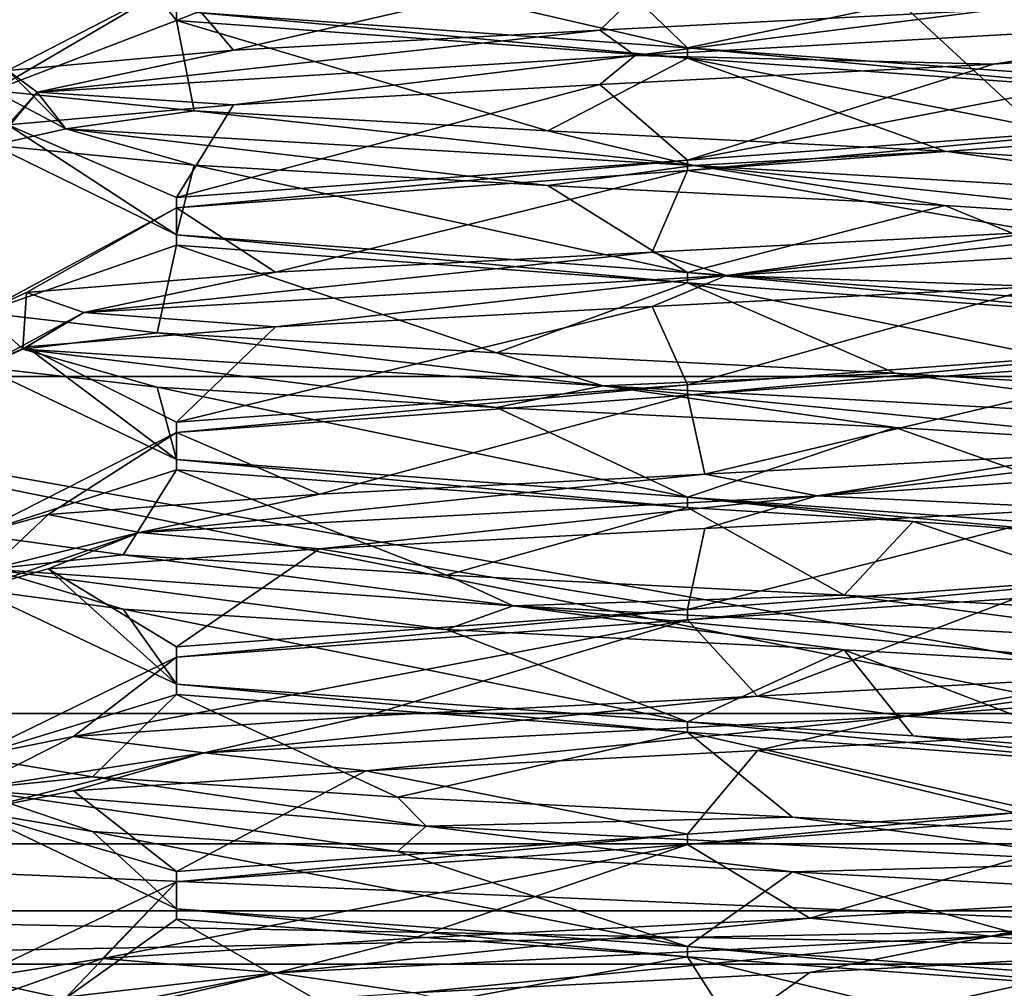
# Model space of a CAD drawing. Header units: millimetres. Extents: x -50 to 50, y -120 to 419.
# Tile 223 of 241: x -2.38 to 1.13, y 374.27 to 377.72. Entities that reach past the tile are written whole.
import ezdxf

# ---------------------------------------------------------------- set-up
doc = ezdxf.new("R2010")
doc.units = ezdxf.units.MM
doc.header["$LTSCALE"] = 81.481481
for name, color, linetype in [('164', 7, 'CONTINUOUS'), ('165', 7, 'CONTINUOUS'), ('180', 7, 'CONTINUOUS'), ('182', 7, 'CONTINUOUS'), ('188', 7, 'CONTINUOUS'), ('189', 7, 'CONTINUOUS'), ('191', 7, 'CONTINUOUS'), ('194', 7, 'CONTINUOUS'), ('205', 7, 'CONTINUOUS'), ('206', 7, 'CONTINUOUS'), ('2451', 7, 'CONTINUOUS'), ('2595', 7, 'CONTINUOUS'), ('2760', 7, 'CONTINUOUS'), ('2761', 7, 'CONTINUOUS'), ('2762', 7, 'CONTINUOUS'), ('2763', 7, 'CONTINUOUS'), ('2764', 7, 'CONTINUOUS'), ('2765', 7, 'CONTINUOUS'), ('2834', 7, 'CONTINUOUS'), ('2835', 7, 'CONTINUOUS'), ('2836', 7, 'CONTINUOUS'), ('2837', 7, 'CONTINUOUS'), ('2838', 7, 'CONTINUOUS'), ('2851', 7, 'CONTINUOUS'), ('2852', 7, 'CONTINUOUS'), ('2853', 7, 'CONTINUOUS'), ('2854', 7, 'CONTINUOUS'), ('2855', 7, 'CONTINUOUS')]:
    doc.layers.add(name, color=color, linetype=linetype)

msp = doc.modelspace()

# ---------------------------------------------------------------- linework, layer by layer
at = {"layer": '164', "linetype": 'CONTINUOUS'}
for points in [[(6.4894, 370.0278), (-6.4894, 370.0278), (-16.9894, 377.6565), (6.4894, 370.0278)], [(6.4894, 370.0278), (-16.9894, 377.6565), (-5.0833, 374.3551), (6.4894, 370.0278)], [(5.0833, 374.3551), (6.4894, 370.0278), (-5.0833, 374.3551), (5.0833, 374.3551)]]:
    msp.add_3dface(points, dxfattribs=at)
at = {"layer": '165', "linetype": 'CONTINUOUS'}
for points in [[(-5.0215, 374.5453, 2.3), (5.0215, 374.5453, 2.3), (-5.0215, 374.5453, 0.2), (-5.0215, 374.5453, 2.3)], [(-5.0215, 374.5453, 0.2), (5.0215, 374.5453, 2.3), (5.0215, 374.5453, 0.2), (-5.0215, 374.5453, 0.2)]]:
    msp.add_3dface(points, dxfattribs=at)
at = {"layer": '180', "linetype": 'CONTINUOUS'}
for points in [[(5.0833, 374.3551, 2.5), (-5.0215, 374.5453, 2.3), (-5.0833, 374.3551, 2.5), (5.0833, 374.3551, 2.5)], [(5.0215, 374.5453, 2.3), (-5.0215, 374.5453, 2.3), (5.0833, 374.3551, 2.5), (5.0215, 374.5453, 2.3)]]:
    msp.add_3dface(points, dxfattribs=at)
at = {"layer": '182', "linetype": 'CONTINUOUS'}
for points in [[(5.0833, 374.3551), (-5.0833, 374.3551), (5.0215, 374.5453, 0.2), (5.0833, 374.3551)], [(-5.0833, 374.3551), (-5.0215, 374.5453, 0.2), (5.0215, 374.5453, 0.2), (-5.0833, 374.3551)]]:
    msp.add_3dface(points, dxfattribs=at)
at = {"layer": '188', "linetype": 'CONTINUOUS'}
for points in [[(5.0833, 374.3551, 2.5), (-5.0833, 374.3551, 2.5), (-4.9443, 374.7831, 2.5), (5.0833, 374.3551, 2.5)], [(4.9443, 374.7831, 2.5), (5.0833, 374.3551, 2.5), (-4.9443, 374.7831, 2.5), (4.9443, 374.7831, 2.5)]]:
    msp.add_3dface(points, dxfattribs=at)
at = {"layer": '189', "linetype": 'CONTINUOUS'}
for points in [[(4.9443, 374.7831, 2.5), (-4.9443, 374.7831, 2.5), (4.9443, 374.7831), (4.9443, 374.7831, 2.5)], [(4.9443, 374.7831), (-4.9443, 374.7831, 2.5), (-4.9443, 374.7831), (4.9443, 374.7831)]]:
    msp.add_3dface(points, dxfattribs=at)
at = {"layer": '191', "linetype": 'CONTINUOUS'}
for points in [[(4.4035, 376.4474), (-4.4035, 376.4474), (4.4035, 376.4474, 4), (4.4035, 376.4474)], [(4.4035, 376.4474, 4), (-4.4035, 376.4474), (-4.4035, 376.4474, 4), (4.4035, 376.4474, 4)]]:
    msp.add_3dface(points, dxfattribs=at)
at = {"layer": '194', "linetype": 'CONTINUOUS'}
for points in [[(-5.6244, 372.6909, 6), (5.6244, 372.6909, 6), (-5.0215, 374.5453, 6), (-5.6244, 372.6909, 6)], [(-5.0215, 374.5453, 6), (5.6244, 372.6909, 6), (5.0215, 374.5453, 6), (-5.0215, 374.5453, 6)]]:
    msp.add_3dface(points, dxfattribs=at)
at = {"layer": '205', "linetype": 'CONTINUOUS'}
for points in [[(-4.4035, 376.4474, 4), (-5.0215, 374.5453, 6), (5.0215, 374.5453, 6), (-4.4035, 376.4474, 4)], [(4.4035, 376.4474, 4), (-4.4035, 376.4474, 4), (5.0215, 374.5453, 6), (4.4035, 376.4474, 4)]]:
    msp.add_3dface(points, dxfattribs=at)
at = {"layer": '206', "linetype": 'CONTINUOUS'}
for points in [[(4.9443, 374.7831), (-4.9443, 374.7831), (-4.4035, 376.4474), (4.9443, 374.7831)], [(4.9443, 374.7831), (-4.4035, 376.4474), (4.4035, 376.4474), (4.9443, 374.7831)]]:
    msp.add_3dface(points, dxfattribs=at)
at = {"layer": '2451', "linetype": 'CONTINUOUS'}
for points in [[(-7.2622, 367.6503, 71), (7.2622, 367.6503, 71), (-7.2622, 412.3497, 71), (-7.2622, 367.6503, 71)], [(-7.2622, 412.3497, 71), (7.2622, 367.6503, 71), (7.2622, 412.3497, 71), (-7.2622, 412.3497, 71)]]:
    msp.add_3dface(points, dxfattribs=at)
at = {"layer": '2595', "linetype": 'CONTINUOUS'}
for points in [[(0, 381, 59), (3.5, 375.2476, 59), (-3.5, 381.7084, 59), (0, 381, 59)], [(-3.5, 381.7084, 59), (3.5, 375.2476, 59), (-3.5, 375.2476, 59), (-3.5, 381.7084, 59)], [(3.5, 381.7084, 59), (3.5, 375.2476, 59), (0, 381, 59), (3.5, 381.7084, 59)], [(3.5, 368.7868, 59), (-3.5, 368.7868, 59), (-3.5, 375.2476, 59), (3.5, 368.7868, 59)], [(3.5, 375.2476, 59), (3.5, 368.7868, 59), (-3.5, 375.2476, 59), (3.5, 375.2476, 59)]]:
    msp.add_3dface(points, dxfattribs=at)
at = {"layer": '2760', "linetype": 'CONTINUOUS'}
for points in [[(2.5249, 375.3693, 64.6205), (0.7769, 375.2386, 66.4812), (2.3979, 375.4532, 64.858), (2.5249, 375.3693, 64.6205)], [(2.3979, 375.4532, 64.858), (0.7769, 375.2386, 66.4812), (1.5669, 375.3814, 66.0078), (2.3979, 375.4532, 64.858)], [(1.5669, 375.3814, 66.0078), (0.7769, 375.2386, 66.4812), (0.2496, 375.3095, 66.5345), (1.5669, 375.3814, 66.0078)], [(0.7769, 375.2386, 66.4812), (2.5249, 375.3693, 64.6205), (1.5669, 375.1874, 66.0078), (0.7769, 375.2386, 66.4812)], [(0.7769, 375.2386, 66.4812), (-1.7201, 375.108, 65.9497), (0.2496, 375.3095, 66.5345), (0.7769, 375.2386, 66.4812)], [(0.2496, 375.3095, 66.5345), (-1.7201, 375.108, 65.9497), (-1.1451, 375.2376, 66.2749), (0.2496, 375.3095, 66.5345)], [(-1.1451, 375.2376, 66.2749), (-1.7201, 375.108, 65.9497), (-2.1845, 375.1657, 65.3093), (-1.1451, 375.2376, 66.2749)], [(-1.7201, 375.108, 65.9497), (0.7769, 375.2386, 66.4812), (-1.1451, 375.0436, 66.2749), (-1.7201, 375.108, 65.9497)], [(-1.1451, 375.0436, 66.2749), (0.7769, 375.2386, 66.4812), (0.2496, 375.1155, 66.5345), (-1.1451, 375.0436, 66.2749)], [(0.2496, 375.1155, 66.5345), (0.7769, 375.2386, 66.4812), (1.5669, 375.1874, 66.0078), (0.2496, 375.1155, 66.5345)], [(-1.7201, 375.108, 65.9497), (-2.5587, 374.9773, 63.5384), (-2.1845, 375.1657, 65.3093), (-1.7201, 375.108, 65.9497)], [(-2.1845, 375.1657, 65.3093), (-2.5587, 374.9773, 63.5384), (-2.546, 375.0939, 63.9375), (-2.1845, 375.1657, 65.3093)], [(-2.5587, 374.9773, 63.5384), (-1.7201, 375.108, 65.9497), (-2.546, 374.8999, 63.9375), (-2.5587, 374.9773, 63.5384)], [(-2.546, 375.0939, 63.9375), (-2.5587, 374.9773, 63.5384), (-2.1176, 375.022, 62.5851), (-2.546, 375.0939, 63.9375)], [(-2.546, 374.8999, 63.9375), (-1.7201, 375.108, 65.9497), (-2.1845, 374.9718, 65.3093), (-2.546, 374.8999, 63.9375)], [(-2.1845, 374.9718, 65.3093), (-1.7201, 375.108, 65.9497), (-1.1451, 375.0436, 66.2749), (-2.1845, 374.9718, 65.3093)], [(-2.5587, 374.9773, 63.5384), (-0.9303, 374.8466, 61.5721), (-2.1176, 375.022, 62.5851), (-2.5587, 374.9773, 63.5384)], [(-2.1176, 375.022, 62.5851), (-0.9303, 374.8466, 61.5721), (-1.0321, 374.9501, 61.6717), (-2.1176, 375.022, 62.5851)], [(-0.9303, 374.8466, 61.5721), (-2.5587, 374.9773, 63.5384), (-1.0321, 374.7561, 61.6717), (-0.9303, 374.8466, 61.5721)], [(-1.0321, 374.7561, 61.6717), (-2.5587, 374.9773, 63.5384), (-2.1176, 374.828, 62.5851), (-1.0321, 374.7561, 61.6717)], [(-2.1176, 374.828, 62.5851), (-2.5587, 374.9773, 63.5384), (-2.546, 374.8999, 63.9375), (-2.1176, 374.828, 62.5851)], [(-1.0321, 374.9501, 61.6717), (-0.9303, 374.8466, 61.5721), (0.3737, 374.8782, 61.4808), (-1.0321, 374.9501, 61.6717)], [(-0.9303, 374.8466, 61.5721), (1.595, 374.7159, 61.9467), (0.3737, 374.8782, 61.4808), (-0.9303, 374.8466, 61.5721)], [(0.3737, 374.8782, 61.4808), (1.595, 374.7159, 61.9467), (1.6635, 374.8064, 62.0715), (0.3737, 374.8782, 61.4808)], [(0.3737, 374.6843, 61.4808), (-0.9303, 374.8466, 61.5721), (-1.0321, 374.7561, 61.6717), (0.3737, 374.6843, 61.4808)], [(1.595, 374.7159, 61.9467), (-0.9303, 374.8466, 61.5721), (0.3737, 374.6843, 61.4808), (1.595, 374.7159, 61.9467)], [(1.6635, 374.6124, 62.0715), (1.595, 374.7159, 61.9467), (0.3737, 374.6843, 61.4808), (1.6635, 374.6124, 62.0715)], [(2.5825, 374.5852, 64.301), (1.0801, 374.4545, 66.365), (2.4545, 374.6626, 64.6793), (2.5825, 374.5852, 64.301)], [(2.4545, 374.6626, 64.6793), (1.0801, 374.4545, 66.365), (1.7103, 374.5907, 65.887), (2.4545, 374.6626, 64.6793)], [(1.7103, 374.5907, 65.887), (1.0801, 374.4545, 66.365), (0.4354, 374.5189, 66.5093), (1.7103, 374.5907, 65.887)], [(1.0801, 374.4545, 66.365), (2.5825, 374.5852, 64.301), (1.7103, 374.3968, 65.887), (1.0801, 374.4545, 66.365)], [(1.0801, 374.4545, 66.365), (-1.4637, 374.3239, 66.1488), (0.4354, 374.5189, 66.5093), (1.0801, 374.4545, 66.365)], [(0.4354, 374.5189, 66.5093), (-1.4637, 374.3239, 66.1488), (-0.9746, 374.447, 66.3529), (0.4354, 374.5189, 66.5093)], [(-1.4637, 374.3239, 66.1488), (1.0801, 374.4545, 66.365), (-0.9746, 374.253, 66.3529), (-1.4637, 374.3239, 66.1488)], [(-0.9746, 374.253, 66.3529), (1.0801, 374.4545, 66.365), (0.4354, 374.3249, 66.5093), (-0.9746, 374.253, 66.3529)], [(0.4354, 374.3249, 66.5093), (1.0801, 374.4545, 66.365), (1.7103, 374.3968, 65.887), (0.4354, 374.3249, 66.5093)], [(-0.9746, 374.447, 66.3529), (-1.4637, 374.3239, 66.1488), (-2.0822, 374.3751, 65.4665), (-0.9746, 374.447, 66.3529)], [(-1.4637, 374.3239, 66.1488), (-2.5963, 374.1932, 63.8608), (-2.0822, 374.3751, 65.4665), (-1.4637, 374.3239, 66.1488)], [(-2.0822, 374.3751, 65.4665), (-2.5963, 374.1932, 63.8608), (-2.5437, 374.3032, 64.125), (-2.0822, 374.3751, 65.4665)], [(-2.5963, 374.1932, 63.8608), (-1.4637, 374.3239, 66.1488), (-2.5437, 374.1093, 64.125), (-2.5963, 374.1932, 63.8608)], [(-2.5437, 374.1093, 64.125), (-1.4637, 374.3239, 66.1488), (-2.0822, 374.1811, 65.4665), (-2.5437, 374.1093, 64.125)], [(-2.0822, 374.1811, 65.4665), (-1.4637, 374.3239, 66.1488), (-0.9746, 374.253, 66.3529), (-2.0822, 374.1811, 65.4665)], [(-2.5437, 374.3032, 64.125), (-2.5963, 374.1932, 63.8608), (-2.2159, 374.2314, 62.7447), (-2.5437, 374.3032, 64.125)]]:
    msp.add_3dface(points, dxfattribs=at)
at = {"layer": '2761', "linetype": 'CONTINUOUS'}
for points in [[(0.2496, 375.1155, 66.5345), (1.5669, 375.1874, 66.0078), (1.1669, 374.8934, 65.746), (0.2496, 375.1155, 66.5345)], [(-1.1451, 375.0436, 66.2749), (0.2496, 375.1155, 66.5345), (0, 374.8184, 66.1), (-1.1451, 375.0436, 66.2749)], [(0, 374.8184, 66.1), (0.2496, 375.1155, 66.5345), (1.1669, 374.8934, 65.746), (0, 374.8184, 66.1)], [(-2.1845, 374.9718, 65.3093), (-1.1451, 375.0436, 66.2749), (-1.8185, 374.6851, 65.0503), (-2.1845, 374.9718, 65.3093)], [(-1.8185, 374.6851, 65.0503), (-1.1451, 375.0436, 66.2749), (0, 374.8184, 66.1), (-1.8185, 374.6851, 65.0503)], [(-2.546, 374.8999, 63.9375), (-2.1845, 374.9718, 65.3093), (-1.8185, 374.6851, 65.0503), (-2.546, 374.8999, 63.9375)], [(-2.1176, 374.828, 62.5851), (-2.546, 374.8999, 63.9375), (-1.8184, 374.5517, 62.9495), (-2.1176, 374.828, 62.5851)], [(-1.8184, 374.5517, 62.9495), (-2.546, 374.8999, 63.9375), (-1.8185, 374.6851, 65.0503), (-1.8184, 374.5517, 62.9495)], [(-1.0321, 374.7561, 61.6717), (-2.1176, 374.828, 62.5851), (0, 374.4184, 61.9), (-1.0321, 374.7561, 61.6717)], [(0, 374.4184, 61.9), (-2.1176, 374.828, 62.5851), (-1.8184, 374.5517, 62.9495), (0, 374.4184, 61.9)], [(0.3737, 374.6843, 61.4808), (-1.0321, 374.7561, 61.6717), (0, 374.4184, 61.9), (0.3737, 374.6843, 61.4808)], [(1.8189, 374.285, 62.9505), (0.3737, 374.6843, 61.4808), (0, 374.4184, 61.9), (1.8189, 374.285, 62.9505)], [(1.6635, 374.6124, 62.0715), (0.3737, 374.6843, 61.4808), (1.8189, 374.285, 62.9505), (1.6635, 374.6124, 62.0715)], [(0.4354, 374.3249, 66.5093), (1.7103, 374.3968, 65.887), (0, 374.0184, 66.1), (0.4354, 374.3249, 66.5093)], [(0, 374.0184, 66.1), (1.7103, 374.3968, 65.887), (1.8189, 374.1517, 65.0495), (0, 374.0184, 66.1)], [(-0.9746, 374.253, 66.3529), (0.4354, 374.3249, 66.5093), (0, 374.0184, 66.1), (-0.9746, 374.253, 66.3529)]]:
    msp.add_3dface(points, dxfattribs=at)
at = {"layer": '2762', "linetype": 'CONTINUOUS'}
for points in [[(1.1669, 375.6566, 65.746), (0.2496, 375.3095, 66.5345), (0, 375.5816, 66.1), (1.1669, 375.6566, 65.746)], [(1.5669, 375.3814, 66.0078), (0.2496, 375.3095, 66.5345), (1.1669, 375.6566, 65.746), (1.5669, 375.3814, 66.0078)], [(-1.1451, 375.2376, 66.2749), (-2.1845, 375.1657, 65.3093), (0, 375.5816, 66.1), (-1.1451, 375.2376, 66.2749)], [(0, 375.5816, 66.1), (-2.1845, 375.1657, 65.3093), (-1.8185, 375.4483, 65.0503), (0, 375.5816, 66.1)], [(0.2496, 375.3095, 66.5345), (-1.1451, 375.2376, 66.2749), (0, 375.5816, 66.1), (0.2496, 375.3095, 66.5345)], [(-2.1845, 375.1657, 65.3093), (-2.546, 375.0939, 63.9375), (-1.8185, 375.4483, 65.0503), (-2.1845, 375.1657, 65.3093)], [(-1.8185, 375.4483, 65.0503), (-2.546, 375.0939, 63.9375), (-1.8184, 375.3149, 62.9495), (-1.8185, 375.4483, 65.0503)], [(-2.546, 375.0939, 63.9375), (-2.1176, 375.022, 62.5851), (-1.8184, 375.3149, 62.9495), (-2.546, 375.0939, 63.9375)], [(-2.1176, 375.022, 62.5851), (-1.0321, 374.9501, 61.6717), (-1.8184, 375.3149, 62.9495), (-2.1176, 375.022, 62.5851)], [(-1.8184, 375.3149, 62.9495), (-1.0321, 374.9501, 61.6717), (0, 375.1816, 61.9), (-1.8184, 375.3149, 62.9495)], [(-1.0321, 374.9501, 61.6717), (0.3737, 374.8782, 61.4808), (0, 375.1816, 61.9), (-1.0321, 374.9501, 61.6717)], [(0.3737, 374.8782, 61.4808), (1.6635, 374.8064, 62.0715), (0, 375.1816, 61.9), (0.3737, 374.8782, 61.4808)], [(0, 375.1816, 61.9), (1.6635, 374.8064, 62.0715), (1.8189, 375.0483, 62.9505), (0, 375.1816, 61.9)], [(1.8189, 374.915, 65.0495), (0.4354, 374.5189, 66.5093), (0, 374.7816, 66.1), (1.8189, 374.915, 65.0495)], [(1.7103, 374.5907, 65.887), (0.4354, 374.5189, 66.5093), (1.8189, 374.915, 65.0495), (1.7103, 374.5907, 65.887)], [(-0.9746, 374.447, 66.3529), (-2.0822, 374.3751, 65.4665), (0, 374.7816, 66.1), (-0.9746, 374.447, 66.3529)], [(0, 374.7816, 66.1), (-2.0822, 374.3751, 65.4665), (-1.8184, 374.6483, 65.0505), (0, 374.7816, 66.1)], [(0.4354, 374.5189, 66.5093), (-0.9746, 374.447, 66.3529), (0, 374.7816, 66.1), (0.4354, 374.5189, 66.5093)], [(-2.0822, 374.3751, 65.4665), (-2.5437, 374.3032, 64.125), (-1.8184, 374.6483, 65.0505), (-2.0822, 374.3751, 65.4665)], [(-2.5437, 374.3032, 64.125), (-2.2159, 374.2314, 62.7447), (-1.8184, 374.6483, 65.0505), (-2.5437, 374.3032, 64.125)], [(-1.8184, 374.6483, 65.0505), (-2.2159, 374.2314, 62.7447), (-1.8185, 374.5149, 62.9497), (-1.8184, 374.6483, 65.0505)], [(-2.2159, 374.2314, 62.7447), (-1.2005, 374.1595, 61.7539), (-1.8185, 374.5149, 62.9497), (-2.2159, 374.2314, 62.7447)], [(-1.8185, 374.5149, 62.9497), (-1.2005, 374.1595, 61.7539), (0, 374.3816, 61.9), (-1.8185, 374.5149, 62.9497)], [(-1.2005, 374.1595, 61.7539), (0.1874, 374.0876, 61.4601), (0, 374.3816, 61.9), (-1.2005, 374.1595, 61.7539)], [(0.1874, 374.0876, 61.4601), (1.5171, 374.0157, 61.9544), (0, 374.3816, 61.9), (0.1874, 374.0876, 61.4601)], [(0, 374.3816, 61.9), (1.5171, 374.0157, 61.9544), (1.8188, 374.2483, 62.9503), (0, 374.3816, 61.9)]]:
    msp.add_3dface(points, dxfattribs=at)
at = {"layer": '2763', "linetype": 'CONTINUOUS'}
for points in [[(1.0889, 377.7532, 66.3023), (-0.1855, 377.5909, 66.5934), (-0.3118, 377.6814, 66.5276), (1.0889, 377.7532, 66.3023)], [(2.1224, 377.7216, 65.5018), (-0.1855, 377.5909, 66.5934), (1.0889, 377.7532, 66.3023), (2.1224, 377.7216, 65.5018)], [(-0.1855, 377.5909, 66.5934), (2.1224, 377.7216, 65.5018), (1.0889, 377.5593, 66.3023), (-0.1855, 377.5909, 66.5934)], [(1.0889, 377.5593, 66.3023), (2.1224, 377.7216, 65.5018), (2.1517, 377.6311, 65.3625), (1.0889, 377.5593, 66.3023)], [(-0.1855, 377.5909, 66.5934), (-2.3145, 377.4602, 65.1845), (-0.3118, 377.6814, 66.5276), (-0.1855, 377.5909, 66.5934)], [(-0.3118, 377.6814, 66.5276), (-2.3145, 377.4602, 65.1845), (-1.6157, 377.6095, 65.9687), (-0.3118, 377.6814, 66.5276)], [(-1.6157, 377.6095, 65.9687), (-2.3145, 377.4602, 65.1845), (-2.4182, 377.5376, 64.7989), (-1.6157, 377.6095, 65.9687)], [(-2.3145, 377.4602, 65.1845), (-0.1855, 377.5909, 66.5934), (-1.6157, 377.4155, 65.9687), (-2.3145, 377.4602, 65.1845)], [(-1.6157, 377.4155, 65.9687), (-0.1855, 377.5909, 66.5934), (-0.3118, 377.4874, 66.5276), (-1.6157, 377.4155, 65.9687)], [(-0.3118, 377.4874, 66.5276), (-0.1855, 377.5909, 66.5934), (1.0889, 377.5593, 66.3023), (-0.3118, 377.4874, 66.5276)], [(-2.4182, 377.5376, 64.7989), (-2.212, 377.3295, 62.6336), (-2.4705, 377.4657, 63.3812), (-2.4182, 377.5376, 64.7989)], [(-2.3145, 377.4602, 65.1845), (-2.212, 377.3295, 62.6336), (-2.4182, 377.5376, 64.7989), (-2.3145, 377.4602, 65.1845)], [(-2.4705, 377.4657, 63.3812), (-2.212, 377.3295, 62.6336), (-1.7561, 377.3939, 62.1555), (-2.4705, 377.4657, 63.3812)], [(-2.212, 377.3295, 62.6336), (-2.3145, 377.4602, 65.1845), (-2.4705, 377.2718, 63.3812), (-2.212, 377.3295, 62.6336)], [(-2.4705, 377.2718, 63.3812), (-2.3145, 377.4602, 65.1845), (-2.4182, 377.3436, 64.7989), (-2.4705, 377.2718, 63.3812)], [(-2.4182, 377.3436, 64.7989), (-2.3145, 377.4602, 65.1845), (-1.6157, 377.4155, 65.9687), (-2.4182, 377.3436, 64.7989)], [(-2.212, 377.3295, 62.6336), (0.0232, 377.1989, 61.4001), (-1.7561, 377.3939, 62.1555), (-2.212, 377.3295, 62.6336)], [(-1.7561, 377.3939, 62.1555), (0.0232, 377.1989, 61.4001), (-0.4969, 377.322, 61.5021), (-1.7561, 377.3939, 62.1555)], [(-1.7561, 377.1999, 62.1555), (-2.212, 377.3295, 62.6336), (-2.4705, 377.2718, 63.3812), (-1.7561, 377.1999, 62.1555)], [(0.0232, 377.1989, 61.4001), (-2.212, 377.3295, 62.6336), (-0.4969, 377.128, 61.5021), (0.0232, 377.1989, 61.4001)], [(-0.4969, 377.128, 61.5021), (-2.212, 377.3295, 62.6336), (-1.7561, 377.1999, 62.1555), (-0.4969, 377.128, 61.5021)], [(-0.4969, 377.322, 61.5021), (0.0232, 377.1989, 61.4001), (0.9166, 377.2501, 61.6239), (-0.4969, 377.322, 61.5021)], [(0.0232, 377.1989, 61.4001), (2.236, 377.0682, 62.6733), (0.9166, 377.2501, 61.6239), (0.0232, 377.1989, 61.4001)], [(0.9166, 377.2501, 61.6239), (2.236, 377.0682, 62.6733), (2.0456, 377.1782, 62.4829), (0.9166, 377.2501, 61.6239)], [(0.9166, 377.0561, 61.6239), (0.0232, 377.1989, 61.4001), (-0.4969, 377.128, 61.5021), (0.9166, 377.0561, 61.6239)], [(2.236, 377.0682, 62.6733), (0.0232, 377.1989, 61.4001), (2.0456, 376.9843, 62.4829), (2.236, 377.0682, 62.6733)], [(2.0456, 376.9843, 62.4829), (0.0232, 377.1989, 61.4001), (0.9166, 377.0561, 61.6239), (2.0456, 376.9843, 62.4829)], [(2.293, 376.9375, 65.2256), (0.1392, 376.8068, 66.5963), (2.2461, 377.0345, 65.2005), (2.293, 376.9375, 65.2256)], [(2.2461, 377.0345, 65.2005), (0.1392, 376.8068, 66.5963), (1.2553, 376.9626, 66.2159), (2.2461, 377.0345, 65.2005)], [(1.2553, 376.9626, 66.2159), (0.1392, 376.8068, 66.5963), (-0.125, 376.8907, 66.5437), (1.2553, 376.9626, 66.2159)], [(0.1392, 376.8068, 66.5963), (2.293, 376.9375, 65.2256), (1.2553, 376.7686, 66.2159), (0.1392, 376.8068, 66.5963)], [(0.1392, 376.8068, 66.5963), (-2.1488, 376.6761, 65.4637), (-0.125, 376.8907, 66.5437), (0.1392, 376.8068, 66.5963)], [(-0.125, 376.8907, 66.5437), (-2.1488, 376.6761, 65.4637), (-1.4665, 376.8189, 66.0822), (-0.125, 376.8907, 66.5437)], [(-1.4665, 376.8189, 66.0822), (-2.1488, 376.6761, 65.4637), (-2.3529, 376.747, 64.9746), (-1.4665, 376.8189, 66.0822)], [(-2.1488, 376.6761, 65.4637), (0.1392, 376.8068, 66.5963), (-1.4665, 376.6249, 66.0822), (-2.1488, 376.6761, 65.4637)], [(-1.4665, 376.6249, 66.0822), (0.1392, 376.8068, 66.5963), (-0.125, 376.6968, 66.5437), (-1.4665, 376.6249, 66.0822)], [(-0.125, 376.6968, 66.5437), (0.1392, 376.8068, 66.5963), (1.2553, 376.7686, 66.2159), (-0.125, 376.6968, 66.5437)], [(-2.3529, 376.747, 64.9746), (-2.365, 376.5455, 62.9199), (-2.5093, 376.6751, 63.5646), (-2.3529, 376.747, 64.9746)], [(-2.1488, 376.6761, 65.4637), (-2.365, 376.5455, 62.9199), (-2.3529, 376.747, 64.9746), (-2.1488, 376.6761, 65.4637)], [(-2.365, 376.5455, 62.9199), (-2.1488, 376.6761, 65.4637), (-2.5093, 376.4811, 63.5646), (-2.365, 376.5455, 62.9199)], [(-2.5093, 376.4811, 63.5646), (-2.1488, 376.6761, 65.4637), (-2.3529, 376.553, 64.9746), (-2.5093, 376.4811, 63.5646)], [(-2.5093, 376.6751, 63.5646), (-2.365, 376.5455, 62.9199), (-1.887, 376.6032, 62.2897), (-2.5093, 376.6751, 63.5646)], [(-2.3529, 376.553, 64.9746), (-2.1488, 376.6761, 65.4637), (-1.4665, 376.6249, 66.0822), (-2.3529, 376.553, 64.9746)], [(-2.365, 376.5455, 62.9199), (-0.301, 376.4148, 61.4175), (-1.887, 376.6032, 62.2897), (-2.365, 376.5455, 62.9199)], [(-1.887, 376.6032, 62.2897), (-0.301, 376.4148, 61.4175), (-0.6793, 376.5314, 61.5455), (-1.887, 376.6032, 62.2897)], [(-1.887, 376.4093, 62.2897), (-2.365, 376.5455, 62.9199), (-2.5093, 376.4811, 63.5646), (-1.887, 376.4093, 62.2897)], [(-0.301, 376.4148, 61.4175), (-2.365, 376.5455, 62.9199), (-0.6793, 376.3374, 61.5455), (-0.301, 376.4148, 61.4175)], [(-0.6793, 376.3374, 61.5455), (-2.365, 376.5455, 62.9199), (-1.887, 376.4093, 62.2897), (-0.6793, 376.3374, 61.5455)], [(-0.6793, 376.5314, 61.5455), (-0.301, 376.4148, 61.4175), (0.7393, 376.4595, 61.5629), (-0.6793, 376.5314, 61.5455)], [(-0.301, 376.4148, 61.4175), (2.0533, 376.2841, 62.405), (0.7393, 376.4595, 61.5629), (-0.301, 376.4148, 61.4175)], [(0.7393, 376.4595, 61.5629), (2.0533, 376.2841, 62.405), (1.9285, 376.3876, 62.3365), (0.7393, 376.4595, 61.5629)], [(0.7393, 376.2655, 61.5629), (-0.301, 376.4148, 61.4175), (-0.6793, 376.3374, 61.5455), (0.7393, 376.2655, 61.5629)], [(2.0533, 376.2841, 62.405), (-0.301, 376.4148, 61.4175), (1.9285, 376.1936, 62.3365), (2.0533, 376.2841, 62.405)], [(1.9285, 376.1936, 62.3365), (-0.301, 376.4148, 61.4175), (0.7393, 376.2655, 61.5629), (1.9285, 376.1936, 62.3365)], [(2.4279, 376.1534, 64.9303), (0.4616, 376.0227, 66.5587), (2.3283, 376.2439, 65.0321), (2.4279, 376.1534, 64.9303)], [(2.3283, 376.2439, 65.0321), (0.4616, 376.0227, 66.5587), (1.4149, 376.172, 66.1176), (2.3283, 376.2439, 65.0321)], [(1.4149, 376.172, 66.1176), (0.4616, 376.0227, 66.5587), (0.0625, 376.1001, 66.546), (1.4149, 376.172, 66.1176)], [(0.4616, 376.0227, 66.5587), (2.4279, 376.1534, 64.9303), (1.4149, 375.978, 66.1176), (0.4616, 376.0227, 66.5587)], [(0.4616, 376.0227, 66.5587), (-1.9497, 375.892, 65.7201), (0.0625, 376.1001, 66.546), (0.4616, 376.0227, 66.5587)], [(0.0625, 376.1001, 66.546), (-1.9497, 375.892, 65.7201), (-1.3093, 376.0282, 66.1845), (0.0625, 376.1001, 66.546)], [(-1.3093, 376.0282, 66.1845), (-1.9497, 375.892, 65.7201), (-2.2749, 375.9564, 65.1451), (-1.3093, 376.0282, 66.1845)], [(-1.9497, 375.892, 65.7201), (0.4616, 376.0227, 66.5587), (-1.3093, 375.8343, 66.1845), (-1.9497, 375.892, 65.7201)], [(-1.3093, 375.8343, 66.1845), (0.4616, 376.0227, 66.5587), (0.0625, 375.9061, 66.546), (-1.3093, 375.8343, 66.1845)], [(0.0625, 375.9061, 66.546), (0.4616, 376.0227, 66.5587), (1.4149, 375.978, 66.1176), (0.0625, 375.9061, 66.546)], [(-2.2749, 375.9564, 65.1451), (-2.4812, 375.7614, 63.2231), (-2.5345, 375.8845, 63.7504), (-2.2749, 375.9564, 65.1451)], [(-1.9497, 375.892, 65.7201), (-2.4812, 375.7614, 63.2231), (-2.2749, 375.9564, 65.1451), (-1.9497, 375.892, 65.7201)], [(-2.4812, 375.7614, 63.2231), (-1.9497, 375.892, 65.7201), (-2.5345, 375.6905, 63.7504), (-2.4812, 375.7614, 63.2231)], [(-2.5345, 375.6905, 63.7504), (-1.9497, 375.892, 65.7201), (-2.2749, 375.7624, 65.1451), (-2.5345, 375.6905, 63.7504)], [(-2.2749, 375.7624, 65.1451), (-1.9497, 375.892, 65.7201), (-1.3093, 375.8343, 66.1845), (-2.2749, 375.7624, 65.1451)], [(-2.5345, 375.8845, 63.7504), (-2.4812, 375.7614, 63.2231), (-2.0078, 375.8126, 62.4331), (-2.5345, 375.8845, 63.7504)], [(-2.4812, 375.7614, 63.2231), (-0.6205, 375.6307, 61.4751), (-2.0078, 375.8126, 62.4331), (-2.4812, 375.7614, 63.2231)], [(-2.0078, 375.8126, 62.4331), (-0.6205, 375.6307, 61.4751), (-0.858, 375.7407, 61.6021), (-2.0078, 375.8126, 62.4331)], [(-2.0078, 375.6186, 62.4331), (-2.4812, 375.7614, 63.2231), (-2.5345, 375.6905, 63.7504), (-2.0078, 375.6186, 62.4331)], [(-0.6205, 375.6307, 61.4751), (-2.4812, 375.7614, 63.2231), (-0.858, 375.5468, 61.6021), (-0.6205, 375.6307, 61.4751)], [(-0.858, 375.5468, 61.6021), (-2.4812, 375.7614, 63.2231), (-2.0078, 375.6186, 62.4331), (-0.858, 375.5468, 61.6021)], [(-0.858, 375.7407, 61.6021), (-0.6205, 375.6307, 61.4751), (0.558, 375.6689, 61.5151), (-0.858, 375.7407, 61.6021)], [(-0.6205, 375.6307, 61.4751), (1.8385, 375.5, 62.1615), (0.558, 375.6689, 61.5151), (-0.6205, 375.6307, 61.4751)], [(1.8385, 375.5, 62.1615), (1.8009, 375.597, 62.1991), (0.558, 375.6689, 61.5151), (1.8385, 375.5, 62.1615)], [(0.558, 375.4749, 61.5151), (-0.6205, 375.6307, 61.4751), (-0.858, 375.5468, 61.6021), (0.558, 375.4749, 61.5151)], [(1.8009, 375.403, 62.1991), (1.8385, 375.5, 62.1615), (-0.6205, 375.6307, 61.4751), (1.8009, 375.403, 62.1991)], [(1.8009, 375.403, 62.1991), (-0.6205, 375.6307, 61.4751), (0.558, 375.4749, 61.5151), (1.8009, 375.403, 62.1991)]]:
    msp.add_3dface(points, dxfattribs=at)
at = {"layer": '2764', "linetype": 'CONTINUOUS'}
for points in [[(0, 377.6184, 61.9), (-1.6157, 377.9905, 62.0313), (-1.7461, 377.7434, 62.8333), (0, 377.6184, 61.9)], [(-0.3118, 377.9186, 61.4724), (-1.6157, 377.9905, 62.0313), (0, 377.6184, 61.9), (-0.3118, 377.9186, 61.4724)], [(1.0889, 377.8468, 61.6977), (-0.3118, 377.9186, 61.4724), (0, 377.6184, 61.9), (1.0889, 377.8468, 61.6977)], [(1.8184, 377.4851, 62.9495), (1.0889, 377.8468, 61.6977), (0, 377.6184, 61.9), (1.8184, 377.4851, 62.9495)], [(2.1517, 377.7749, 62.6375), (1.0889, 377.8468, 61.6977), (1.8184, 377.4851, 62.9495), (2.1517, 377.7749, 62.6375)], [(1.0889, 377.5593, 66.3023), (2.1517, 377.6311, 65.3625), (0, 377.2184, 66.1), (1.0889, 377.5593, 66.3023)], [(0, 377.2184, 66.1), (2.1517, 377.6311, 65.3625), (1.8188, 377.3517, 65.0497), (0, 377.2184, 66.1)], [(-0.3118, 377.4874, 66.5276), (1.0889, 377.5593, 66.3023), (0, 377.2184, 66.1), (-0.3118, 377.4874, 66.5276)], [(-1.6157, 377.4155, 65.9687), (-0.3118, 377.4874, 66.5276), (-1.8185, 377.0851, 65.0503), (-1.6157, 377.4155, 65.9687)], [(-1.8185, 377.0851, 65.0503), (-0.3118, 377.4874, 66.5276), (0, 377.2184, 66.1), (-1.8185, 377.0851, 65.0503)], [(-2.4182, 377.3436, 64.7989), (-1.6157, 377.4155, 65.9687), (-1.8185, 377.0851, 65.0503), (-2.4182, 377.3436, 64.7989)], [(-2.4705, 377.2718, 63.3812), (-2.4182, 377.3436, 64.7989), (-1.8185, 376.9517, 62.9497), (-2.4705, 377.2718, 63.3812)], [(-1.8185, 376.9517, 62.9497), (-2.4182, 377.3436, 64.7989), (-1.8185, 377.0851, 65.0503), (-1.8185, 376.9517, 62.9497)], [(-1.7561, 377.1999, 62.1555), (-2.4705, 377.2718, 63.3812), (-1.8185, 376.9517, 62.9497), (-1.7561, 377.1999, 62.1555)], [(0, 376.8184, 61.9), (-1.7561, 377.1999, 62.1555), (-1.8185, 376.9517, 62.9497), (0, 376.8184, 61.9)], [(-0.4969, 377.128, 61.5021), (-1.7561, 377.1999, 62.1555), (0, 376.8184, 61.9), (-0.4969, 377.128, 61.5021)], [(0.9166, 377.0561, 61.6239), (-0.4969, 377.128, 61.5021), (0, 376.8184, 61.9), (0.9166, 377.0561, 61.6239)], [(1.819, 376.685, 62.9505), (0.9166, 377.0561, 61.6239), (0, 376.8184, 61.9), (1.819, 376.685, 62.9505)], [(2.0456, 376.9843, 62.4829), (0.9166, 377.0561, 61.6239), (1.819, 376.685, 62.9505), (2.0456, 376.9843, 62.4829)], [(-0.125, 376.6968, 66.5437), (1.2553, 376.7686, 66.2159), (0, 376.4184, 66.1), (-0.125, 376.6968, 66.5437)], [(0, 376.4184, 66.1), (1.2553, 376.7686, 66.2159), (1.8185, 376.5517, 65.0503), (0, 376.4184, 66.1)], [(-1.4665, 376.6249, 66.0822), (-0.125, 376.6968, 66.5437), (-1.8182, 376.2851, 65.0507), (-1.4665, 376.6249, 66.0822)], [(-1.8182, 376.2851, 65.0507), (-0.125, 376.6968, 66.5437), (0, 376.4184, 66.1), (-1.8182, 376.2851, 65.0507)], [(-2.3529, 376.553, 64.9746), (-1.4665, 376.6249, 66.0822), (-1.8182, 376.2851, 65.0507), (-2.3529, 376.553, 64.9746)], [(-2.5093, 376.4811, 63.5646), (-2.3529, 376.553, 64.9746), (-1.8188, 376.1517, 62.9502), (-2.5093, 376.4811, 63.5646)], [(-1.8188, 376.1517, 62.9502), (-2.3529, 376.553, 64.9746), (-1.8182, 376.2851, 65.0507), (-1.8188, 376.1517, 62.9502)], [(-1.887, 376.4093, 62.2897), (-2.5093, 376.4811, 63.5646), (-1.8188, 376.1517, 62.9502), (-1.887, 376.4093, 62.2897)], [(-0.6793, 376.3374, 61.5455), (-1.887, 376.4093, 62.2897), (0, 376.0184, 61.9), (-0.6793, 376.3374, 61.5455)], [(0, 376.0184, 61.9), (-1.887, 376.4093, 62.2897), (-1.8188, 376.1517, 62.9502), (0, 376.0184, 61.9)], [(0.7393, 376.2655, 61.5629), (-0.6793, 376.3374, 61.5455), (0, 376.0184, 61.9), (0.7393, 376.2655, 61.5629)], [(1.8185, 375.8851, 62.9497), (0.7393, 376.2655, 61.5629), (0, 376.0184, 61.9), (1.8185, 375.8851, 62.9497)], [(1.9285, 376.1936, 62.3365), (0.7393, 376.2655, 61.5629), (1.8185, 375.8851, 62.9497), (1.9285, 376.1936, 62.3365)], [(0.0625, 375.9061, 66.546), (1.4149, 375.978, 66.1176), (0, 375.6184, 66.1), (0.0625, 375.9061, 66.546)], [(0, 375.6184, 66.1), (1.4149, 375.978, 66.1176), (1.8184, 375.7517, 65.0505), (0, 375.6184, 66.1)], [(-1.3093, 375.8343, 66.1845), (0.0625, 375.9061, 66.546), (0, 375.6184, 66.1), (-1.3093, 375.8343, 66.1845)], [(-2.2749, 375.7624, 65.1451), (-1.3093, 375.8343, 66.1845), (-1.8189, 375.485, 65.0495), (-2.2749, 375.7624, 65.1451)], [(-1.3093, 375.8343, 66.1845), (0, 375.6184, 66.1), (-1.8189, 375.485, 65.0495), (-1.3093, 375.8343, 66.1845)], [(-2.5345, 375.6905, 63.7504), (-2.2749, 375.7624, 65.1451), (-1.8189, 375.3517, 62.9505), (-2.5345, 375.6905, 63.7504)], [(-1.8189, 375.3517, 62.9505), (-2.2749, 375.7624, 65.1451), (-1.8189, 375.485, 65.0495), (-1.8189, 375.3517, 62.9505)], [(-2.0078, 375.6186, 62.4331), (-2.5345, 375.6905, 63.7504), (-1.8189, 375.3517, 62.9505), (-2.0078, 375.6186, 62.4331)], [(-0.858, 375.5468, 61.6021), (-2.0078, 375.6186, 62.4331), (0, 375.2184, 61.9), (-0.858, 375.5468, 61.6021)], [(0, 375.2184, 61.9), (-2.0078, 375.6186, 62.4331), (-1.8189, 375.3517, 62.9505), (0, 375.2184, 61.9)], [(0.558, 375.4749, 61.5151), (-0.858, 375.5468, 61.6021), (0, 375.2184, 61.9), (0.558, 375.4749, 61.5151)], [(0.8036, 375.1684, 62.0599), (0.558, 375.4749, 61.5151), (0, 375.2184, 61.9), (0.8036, 375.1684, 62.0599)], [(1.4849, 375.1184, 62.5151), (1.8009, 375.403, 62.1991), (0.558, 375.4749, 61.5151), (1.4849, 375.1184, 62.5151)], [(1.4849, 375.1184, 62.5151), (0.558, 375.4749, 61.5151), (0.8036, 375.1684, 62.0599), (1.4849, 375.1184, 62.5151)]]:
    msp.add_3dface(points, dxfattribs=at)
at = {"layer": '2765', "linetype": 'CONTINUOUS'}
for points in [[(0, 377.9816, 66.1), (-1.6157, 377.6095, 65.9687), (-1.8185, 377.8483, 65.0503), (0, 377.9816, 66.1)], [(-0.3118, 377.6814, 66.5276), (-1.6157, 377.6095, 65.9687), (0, 377.9816, 66.1), (-0.3118, 377.6814, 66.5276)], [(1.0889, 377.7532, 66.3023), (-0.3118, 377.6814, 66.5276), (0, 377.9816, 66.1), (1.0889, 377.7532, 66.3023)], [(-2.4182, 377.5376, 64.7989), (-2.4705, 377.4657, 63.3812), (-1.8185, 377.8483, 65.0503), (-2.4182, 377.5376, 64.7989)], [(-1.8185, 377.8483, 65.0503), (-2.4705, 377.4657, 63.3812), (-1.8185, 377.7149, 62.9497), (-1.8185, 377.8483, 65.0503)], [(-1.6157, 377.6095, 65.9687), (-2.4182, 377.5376, 64.7989), (-1.8185, 377.8483, 65.0503), (-1.6157, 377.6095, 65.9687)], [(-2.4705, 377.4657, 63.3812), (-1.7561, 377.3939, 62.1555), (-1.8185, 377.7149, 62.9497), (-2.4705, 377.4657, 63.3812)], [(-1.7561, 377.3939, 62.1555), (-0.4969, 377.322, 61.5021), (-1.8185, 377.7149, 62.9497), (-1.7561, 377.3939, 62.1555)], [(-1.8185, 377.7149, 62.9497), (-0.4969, 377.322, 61.5021), (0, 377.5816, 61.9), (-1.8185, 377.7149, 62.9497)], [(-0.4969, 377.322, 61.5021), (0.9166, 377.2501, 61.6239), (0, 377.5816, 61.9), (-0.4969, 377.322, 61.5021)], [(0.9166, 377.2501, 61.6239), (2.0456, 377.1782, 62.4829), (0, 377.5816, 61.9), (0.9166, 377.2501, 61.6239)], [(0, 377.5816, 61.9), (2.0456, 377.1782, 62.4829), (1.819, 377.4483, 62.9505), (0, 377.5816, 61.9)], [(1.8185, 377.3149, 65.0503), (1.2553, 376.9626, 66.2159), (0, 377.1816, 66.1), (1.8185, 377.3149, 65.0503)], [(0, 377.1816, 66.1), (-1.4665, 376.8189, 66.0822), (-1.8182, 377.0483, 65.0507), (0, 377.1816, 66.1)], [(-0.125, 376.8907, 66.5437), (-1.4665, 376.8189, 66.0822), (0, 377.1816, 66.1), (-0.125, 376.8907, 66.5437)], [(1.2553, 376.9626, 66.2159), (-0.125, 376.8907, 66.5437), (0, 377.1816, 66.1), (1.2553, 376.9626, 66.2159)], [(-2.3529, 376.747, 64.9746), (-2.5093, 376.6751, 63.5646), (-1.8182, 377.0483, 65.0507), (-2.3529, 376.747, 64.9746)], [(-1.8182, 377.0483, 65.0507), (-2.5093, 376.6751, 63.5646), (-1.8188, 376.915, 62.9502), (-1.8182, 377.0483, 65.0507)], [(-1.4665, 376.8189, 66.0822), (-2.3529, 376.747, 64.9746), (-1.8182, 377.0483, 65.0507), (-1.4665, 376.8189, 66.0822)], [(-2.5093, 376.6751, 63.5646), (-1.887, 376.6032, 62.2897), (-1.8188, 376.915, 62.9502), (-2.5093, 376.6751, 63.5646)], [(-1.887, 376.6032, 62.2897), (-0.6793, 376.5314, 61.5455), (-1.8188, 376.915, 62.9502), (-1.887, 376.6032, 62.2897)], [(-1.8188, 376.915, 62.9502), (-0.6793, 376.5314, 61.5455), (0, 376.7816, 61.9), (-1.8188, 376.915, 62.9502)], [(-0.6793, 376.5314, 61.5455), (0.7393, 376.4595, 61.5629), (0, 376.7816, 61.9), (-0.6793, 376.5314, 61.5455)], [(0.7393, 376.4595, 61.5629), (1.9285, 376.3876, 62.3365), (0, 376.7816, 61.9), (0.7393, 376.4595, 61.5629)], [(0, 376.7816, 61.9), (1.9285, 376.3876, 62.3365), (1.8185, 376.6483, 62.9497), (0, 376.7816, 61.9)], [(1.8184, 376.5149, 65.0505), (0.0625, 376.1001, 66.546), (0, 376.3816, 66.1), (1.8184, 376.5149, 65.0505)], [(1.4149, 376.172, 66.1176), (0.0625, 376.1001, 66.546), (1.8184, 376.5149, 65.0505), (1.4149, 376.172, 66.1176)], [(0, 376.3816, 66.1), (-1.3093, 376.0282, 66.1845), (-1.8189, 376.2483, 65.0495), (0, 376.3816, 66.1)], [(0.0625, 376.1001, 66.546), (-1.3093, 376.0282, 66.1845), (0, 376.3816, 66.1), (0.0625, 376.1001, 66.546)], [(-2.2749, 375.9564, 65.1451), (-2.5345, 375.8845, 63.7504), (-1.8189, 376.2483, 65.0495), (-2.2749, 375.9564, 65.1451)], [(-1.8189, 376.2483, 65.0495), (-2.5345, 375.8845, 63.7504), (-1.8189, 376.115, 62.9505), (-1.8189, 376.2483, 65.0495)], [(-1.3093, 376.0282, 66.1845), (-2.2749, 375.9564, 65.1451), (-1.8189, 376.2483, 65.0495), (-1.3093, 376.0282, 66.1845)], [(-2.5345, 375.8845, 63.7504), (-2.0078, 375.8126, 62.4331), (-1.8189, 376.115, 62.9505), (-2.5345, 375.8845, 63.7504)], [(-2.0078, 375.8126, 62.4331), (-0.858, 375.7407, 61.6021), (-1.8189, 376.115, 62.9505), (-2.0078, 375.8126, 62.4331)], [(-0.858, 375.7407, 61.6021), (0, 375.9816, 61.9), (-1.8189, 376.115, 62.9505), (-0.858, 375.7407, 61.6021)], [(-0.858, 375.7407, 61.6021), (0.558, 375.6689, 61.5151), (0, 375.9816, 61.9), (-0.858, 375.7407, 61.6021)], [(0, 375.9816, 61.9), (0.558, 375.6689, 61.5151), (0.8036, 375.9316, 62.0599), (0, 375.9816, 61.9)], [(0.558, 375.6689, 61.5151), (1.8009, 375.597, 62.1991), (0.8036, 375.9316, 62.0599), (0.558, 375.6689, 61.5151)], [(1.8009, 375.597, 62.1991), (1.4849, 375.8816, 62.5151), (0.8036, 375.9316, 62.0599), (1.8009, 375.597, 62.1991)]]:
    msp.add_3dface(points, dxfattribs=at)
at = {"layer": '2834', "linetype": 'CONTINUOUS'}
for points in [[(1.8189, 374.285, 62.9505), (0, 374.4184, 61.9), (1.8188, 374.2483, 62.9503), (1.8189, 374.285, 62.9505)], [(0, 374.4184, 61.9), (0, 374.3816, 61.9), (1.8188, 374.2483, 62.9503), (0, 374.4184, 61.9)]]:
    msp.add_3dface(points, dxfattribs=at)
at = {"layer": '2835', "linetype": 'CONTINUOUS'}
for points in [[(0, 375.1816, 61.9), (1.8189, 375.0483, 62.9505), (0, 375.2184, 61.9), (0, 375.1816, 61.9)], [(1.8189, 375.0483, 62.9505), (0.8036, 375.1684, 62.0599), (0, 375.2184, 61.9), (1.8189, 375.0483, 62.9505)], [(1.8189, 375.0483, 62.9505), (1.4849, 375.1184, 62.5151), (0.8036, 375.1684, 62.0599), (1.8189, 375.0483, 62.9505)], [(1.1669, 374.8934, 65.746), (1.8189, 374.915, 65.0495), (0, 374.7816, 66.1), (1.1669, 374.8934, 65.746)], [(0, 374.8184, 66.1), (1.1669, 374.8934, 65.746), (0, 374.7816, 66.1), (0, 374.8184, 66.1)]]:
    msp.add_3dface(points, dxfattribs=at)
at = {"layer": '2836', "linetype": 'CONTINUOUS'}
for points in [[(1.4849, 375.8816, 62.5151), (1.8185, 375.8851, 62.9497), (0, 376.0184, 61.9), (1.4849, 375.8816, 62.5151)], [(1.4849, 375.8816, 62.5151), (0, 376.0184, 61.9), (0.8036, 375.9316, 62.0599), (1.4849, 375.8816, 62.5151)], [(0, 376.0184, 61.9), (0, 375.9816, 61.9), (0.8036, 375.9316, 62.0599), (0, 376.0184, 61.9)], [(1.1669, 375.6566, 65.746), (0, 375.5816, 66.1), (1.8184, 375.7517, 65.0505), (1.1669, 375.6566, 65.746)], [(0, 375.5816, 66.1), (0, 375.6184, 66.1), (1.8184, 375.7517, 65.0505), (0, 375.5816, 66.1)]]:
    msp.add_3dface(points, dxfattribs=at)
at = {"layer": '2837', "linetype": 'CONTINUOUS'}
for points in [[(1.819, 376.685, 62.9505), (0, 376.8184, 61.9), (1.8185, 376.6483, 62.9497), (1.819, 376.685, 62.9505)], [(0, 376.8184, 61.9), (0, 376.7816, 61.9), (1.8185, 376.6483, 62.9497), (0, 376.8184, 61.9)], [(0, 376.4184, 66.1), (1.8185, 376.5517, 65.0503), (0, 376.3816, 66.1), (0, 376.4184, 66.1)], [(1.8185, 376.5517, 65.0503), (1.8184, 376.5149, 65.0505), (0, 376.3816, 66.1), (1.8185, 376.5517, 65.0503)]]:
    msp.add_3dface(points, dxfattribs=at)
at = {"layer": '2838', "linetype": 'CONTINUOUS'}
for points in [[(1.8184, 377.4851, 62.9495), (0, 377.6184, 61.9), (1.819, 377.4483, 62.9505), (1.8184, 377.4851, 62.9495)], [(0, 377.6184, 61.9), (0, 377.5816, 61.9), (1.819, 377.4483, 62.9505), (0, 377.6184, 61.9)], [(0, 377.2184, 66.1), (1.8188, 377.3517, 65.0497), (0, 377.1816, 66.1), (0, 377.2184, 66.1)], [(1.8188, 377.3517, 65.0497), (1.8185, 377.3149, 65.0503), (0, 377.1816, 66.1), (1.8188, 377.3517, 65.0497)]]:
    msp.add_3dface(points, dxfattribs=at)
at = {"layer": '2851', "linetype": 'CONTINUOUS'}
for points in [[(-1.8185, 374.6851, 65.0503), (0, 374.8184, 66.1), (-1.8184, 374.6483, 65.0505), (-1.8185, 374.6851, 65.0503)], [(0, 374.8184, 66.1), (0, 374.7816, 66.1), (-1.8184, 374.6483, 65.0505), (0, 374.8184, 66.1)], [(-1.8184, 374.5517, 62.9495), (-1.8185, 374.6851, 65.0503), (-1.8185, 374.5149, 62.9497), (-1.8184, 374.5517, 62.9495)], [(-1.8185, 374.6851, 65.0503), (-1.8184, 374.6483, 65.0505), (-1.8185, 374.5149, 62.9497), (-1.8185, 374.6851, 65.0503)], [(-1.8184, 374.5517, 62.9495), (-1.8185, 374.5149, 62.9497), (0, 374.3816, 61.9), (-1.8184, 374.5517, 62.9495)], [(0, 374.4184, 61.9), (-1.8184, 374.5517, 62.9495), (0, 374.3816, 61.9), (0, 374.4184, 61.9)]]:
    msp.add_3dface(points, dxfattribs=at)
at = {"layer": '2852', "linetype": 'CONTINUOUS'}
for points in [[(0, 375.6184, 66.1), (-1.8185, 375.4483, 65.0503), (-1.8189, 375.485, 65.0495), (0, 375.6184, 66.1)], [(0, 375.5816, 66.1), (-1.8185, 375.4483, 65.0503), (0, 375.6184, 66.1), (0, 375.5816, 66.1)], [(-1.8185, 375.4483, 65.0503), (-1.8184, 375.3149, 62.9495), (-1.8189, 375.485, 65.0495), (-1.8185, 375.4483, 65.0503)], [(-1.8184, 375.3149, 62.9495), (-1.8189, 375.3517, 62.9505), (-1.8189, 375.485, 65.0495), (-1.8184, 375.3149, 62.9495)], [(-1.8184, 375.3149, 62.9495), (0, 375.1816, 61.9), (-1.8189, 375.3517, 62.9505), (-1.8184, 375.3149, 62.9495)], [(0, 375.1816, 61.9), (0, 375.2184, 61.9), (-1.8189, 375.3517, 62.9505), (0, 375.1816, 61.9)]]:
    msp.add_3dface(points, dxfattribs=at)
at = {"layer": '2853', "linetype": 'CONTINUOUS'}
for points in [[(-1.8182, 376.2851, 65.0507), (0, 376.4184, 66.1), (-1.8189, 376.2483, 65.0495), (-1.8182, 376.2851, 65.0507)], [(0, 376.4184, 66.1), (0, 376.3816, 66.1), (-1.8189, 376.2483, 65.0495), (0, 376.4184, 66.1)], [(-1.8188, 376.1517, 62.9502), (-1.8182, 376.2851, 65.0507), (-1.8189, 376.115, 62.9505), (-1.8188, 376.1517, 62.9502)], [(-1.8182, 376.2851, 65.0507), (-1.8189, 376.2483, 65.0495), (-1.8189, 376.115, 62.9505), (-1.8182, 376.2851, 65.0507)], [(0, 375.9816, 61.9), (-1.8188, 376.1517, 62.9502), (-1.8189, 376.115, 62.9505), (0, 375.9816, 61.9)], [(0, 376.0184, 61.9), (-1.8188, 376.1517, 62.9502), (0, 375.9816, 61.9), (0, 376.0184, 61.9)]]:
    msp.add_3dface(points, dxfattribs=at)
at = {"layer": '2854', "linetype": 'CONTINUOUS'}
for points in [[(-1.8185, 377.0851, 65.0503), (0, 377.2184, 66.1), (-1.8182, 377.0483, 65.0507), (-1.8185, 377.0851, 65.0503)], [(0, 377.2184, 66.1), (0, 377.1816, 66.1), (-1.8182, 377.0483, 65.0507), (0, 377.2184, 66.1)], [(-1.8185, 376.9517, 62.9497), (-1.8185, 377.0851, 65.0503), (-1.8188, 376.915, 62.9502), (-1.8185, 376.9517, 62.9497)], [(-1.8185, 377.0851, 65.0503), (-1.8182, 377.0483, 65.0507), (-1.8188, 376.915, 62.9502), (-1.8185, 377.0851, 65.0503)], [(-1.8185, 376.9517, 62.9497), (-1.8188, 376.915, 62.9502), (0, 376.7816, 61.9), (-1.8185, 376.9517, 62.9497)], [(0, 376.8184, 61.9), (-1.8185, 376.9517, 62.9497), (0, 376.7816, 61.9), (0, 376.8184, 61.9)]]:
    msp.add_3dface(points, dxfattribs=at)
at = {"layer": '2855', "linetype": 'CONTINUOUS'}
for points in [[(-1.7461, 377.7434, 62.8333), (-1.9401, 377.8684, 64.8036), (-1.8185, 377.7149, 62.9497), (-1.7461, 377.7434, 62.8333)], [(-1.9401, 377.8684, 64.8036), (-1.8185, 377.8483, 65.0503), (-1.8185, 377.7149, 62.9497), (-1.9401, 377.8684, 64.8036)], [(-1.7461, 377.7434, 62.8333), (-1.8185, 377.7149, 62.9497), (0, 377.5816, 61.9), (-1.7461, 377.7434, 62.8333)], [(0, 377.6184, 61.9), (-1.7461, 377.7434, 62.8333), (0, 377.5816, 61.9), (0, 377.6184, 61.9)]]:
    msp.add_3dface(points, dxfattribs=at)

doc.saveas('drawing.dxf')
